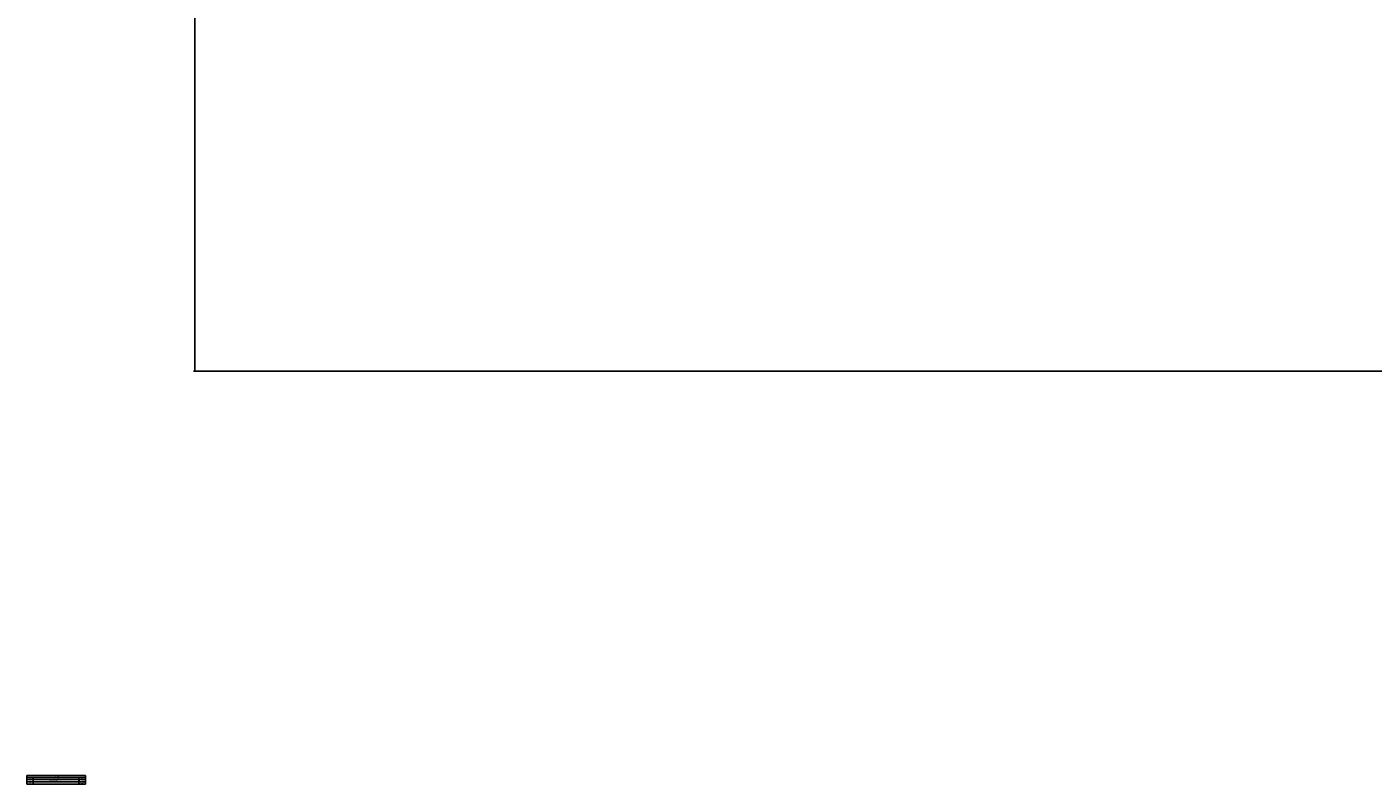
# Paper-space layout '3.5M DUO In Ground Anchor' of a CAD drawing. Header units: millimetres. Extents: x 20 to 26059, y 28 to 17638.
# Tile 1 of 70: x 20 to 7369, y 28 to 4161. Entities that reach past the tile are written whole.
import ezdxf

# ---------------------------------------------------------------- set-up
doc = ezdxf.new("R2010")
doc.units = ezdxf.units.MM
doc.layers.add('COMPONENT_GEOMETRY', color=7, linetype='Continuous')
doc.styles.add('SLDTEXTSTYLE0', font='TXT', dxfattribs={"width": 0.75})
doc.dimstyles.new('SLDDIMSTYLE0', dxfattribs={"dimtxt": 150, "dimasz": 6.604, "dimexe": 0, "dimexo": 0.0625, "dimgap": 37.5, "dimtad": 0, "dimtih": 1, "dimtoh": 1, "dimdec": 0, "dimlfac": 0.5, "dimrnd": 1e-09, "dimzin": 12, "dimdsep": 46, "dimtxsty": 'SLDTEXTSTYLE0', "dimsah": 1, "dimcen": 0.09, "dimadec": 0, "dimazin": 3, "dimtfac": 1, "dimtdec": 0, "dimtofl": 0, "dimtmove": 0, "dimatfit": 3, "dimfxl": 1, "dimfrac": 2, "dimtolj": 1, "dimtzin": 12, "dimarcsym": 0})

# ---------------------------------------------------------------- blocks, each defined once
blk = doc.blocks.new('SW_TABLEANNOTATION_2')
at = {"layer": 'COMPONENT_GEOMETRY', "color": 0, "ltscale": 2}
for p, q in [((0, 0), (0, -46.7)), ((319.4, 0), (0, 0)), ((319.4, -46.7), (319.4, 0)), ((0, -10.9), (319.4, -10.9)), ((0, -21.8), (319.4, -21.8)), ((0, -34.3), (319.4, -34.3)), ((0, -46.7), (319.4, -46.7)), ((33.7, -10.9), (33.7, -21.8)), ((33.7, -21.8), (33.7, -46.7)), ((283.9, -10.9), (283.9, -21.8)), ((283.9, -21.8), (283.9, -46.7))]:
    blk.add_line(p, q, dxfattribs=at)
at = {"layer": 'COMPONENT_GEOMETRY', "color": 0, "ltscale": 2, "attachment_point": 1, "style": 'SLDTEXTSTYLE0'}
for s, insert, char_height in [('REV.', (10.9, -13.7), 4.23), ('A', (14.8, -25.4), 4.23), ('B', (15.2, -37.9), 4.23), ('Initial check in for costing', (124.3, -25.4), 4.233), ('DESCRIPTION', (141.1, -13.7), 4.233), ('REVISIONS', (145.8, -2.8), 4.23), ('31/03/2020', (286.6, -37.9), 4.23), ('01/12/2017', (286.6, -25.4), 4.23), ('DATE', (294.7, -13.7), 4.23)]:
    blk.add_mtext(s, dxfattribs=dict(at, insert=insert, char_height=char_height))
blk = doc.blocks.new('_D_13')
at = {"layer": 'COMPONENT_GEOMETRY', "color": 7, "ltscale": 2}
for p, q in [((9012.3, 8122.1), (929.7, 8122.1)), ((936, 8122.1), (936, 5320.6)), ((936, 2281.1), (936, 5082.5)), ((8897.9, 2281.1), (929.7, 2281.1))]:
    blk.add_line(p, q, dxfattribs=at)
for points in [[(936, 8122.1), (935, 8115.5), (937, 8115.5)], [(936, 2281.1), (937, 2287.7), (935, 2287.7)]]:
    blk.add_solid(points, dxfattribs=at)
at = {"layer": 'COMPONENT_GEOMETRY', "color": 7, "ltscale": 2, "insert": (714.3, 5275.9), "char_height": 150, "attachment_point": 1, "style": 'SLDTEXTSTYLE0'}
blk.add_mtext('2921', dxfattribs=at)

psp = doc.layouts.new('3.5M DUO In Ground Anchor')

# ---------------------------------------------------------------- block references
at = {"layer": 'COMPONENT_GEOMETRY', "ltscale": 2}
psp.add_blockref('SW_TABLEANNOTATION_2', (19.56, 74.75), dxfattribs=at)

# ---------------------------------------------------------------- dimensions: what is measured, and where the dimension line sits
at = {"layer": 'COMPONENT_GEOMETRY', "color": 7, "ltscale": 2}
dim = psp.add_linear_dim(base=(936.01039483, 8122.06197831), p1=(8900.46045145, 2281.06197831), p2=(9014.84439071, 8122.06197831), angle=90, dimstyle='SLDDIMSTYLE0', dxfattribs=at)
dim.commit()
dim.dimension.update_dxf_attribs({"geometry": '_D_13', "text_midpoint": (936.01039483, 5201.56197831), "dimtype": 160})

doc.saveas('drawing.dxf')
